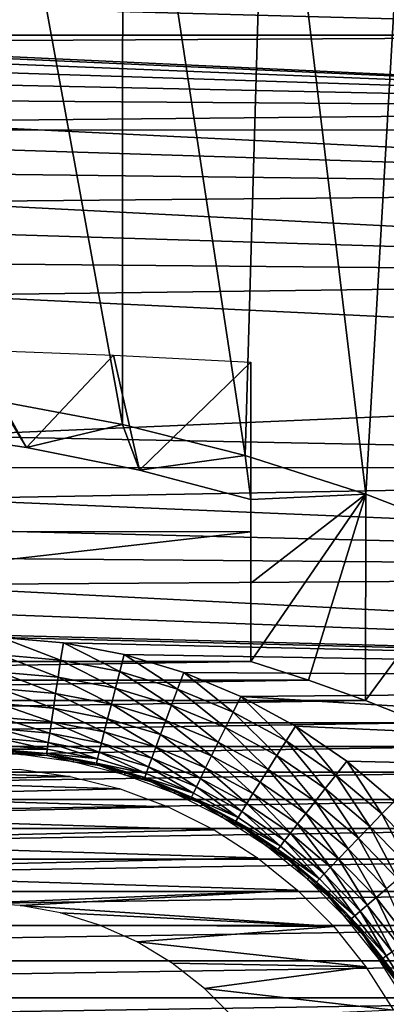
# Model space of a CAD drawing. Header units: millimetres. Extents: x -60 to 60, y -60 to 60.
# Tile 235 of 256: x 7 to 14, y 29 to 49. Entities that reach past the tile are written whole.
import ezdxf

# ---------------------------------------------------------------- set-up
doc = ezdxf.new("R2010")
doc.units = ezdxf.units.MM
doc.header["$LTSCALE"] = 81.481481
for name, color, linetype in [('170', 7, 'CONTINUOUS'), ('174', 7, 'CONTINUOUS'), ('209', 7, 'CONTINUOUS'), ('210', 7, 'CONTINUOUS'), ('247', 7, 'CONTINUOUS'), ('249', 7, 'CONTINUOUS'), ('3', 7, 'CONTINUOUS'), ('322', 7, 'CONTINUOUS'), ('323', 7, 'CONTINUOUS'), ('4', 7, 'CONTINUOUS')]:
    doc.layers.add(name, color=color, linetype=linetype)

msp = doc.modelspace()

# ---------------------------------------------------------------- linework, layer by layer
at = {"layer": '170', "color": 7, "linetype": 'Continuous', "true_color": 0xf5f5f5}
for points in [[(5.769, 33.915, 1.705), (6.307, 33.956, -0.74), (6.841, 33.882, 1.705), (5.769, 33.915, 1.705)], [(6.307, 33.956, -0.74), (6.846, 33.925, -0.74), (6.841, 33.882, 1.705), (6.307, 33.956, -0.74)], [(6.846, 33.925, -0.74), (7.381, 33.864, -0.74), (6.841, 33.882, 1.705), (6.846, 33.925, -0.74)], [(6.841, 33.882, 1.705), (7.381, 33.864, -0.74), (7.904, 33.733, 1.705), (6.841, 33.882, 1.705)], [(7.381, 33.864, -0.74), (7.913, 33.775, -0.74), (7.904, 33.733, 1.705), (7.381, 33.864, -0.74)], [(7.913, 33.775, -0.74), (8.439, 33.657, -0.74), (7.904, 33.733, 1.705), (7.913, 33.775, -0.74)], [(7.904, 33.733, 1.705), (8.439, 33.657, -0.74), (8.944, 33.471, 1.705), (7.904, 33.733, 1.705)], [(8.439, 33.657, -0.74), (8.958, 33.511, -0.74), (8.944, 33.471, 1.705), (8.439, 33.657, -0.74)], [(8.958, 33.511, -0.74), (9.468, 33.337, -0.74), (8.944, 33.471, 1.705), (8.958, 33.511, -0.74)], [(8.944, 33.471, 1.705), (9.468, 33.337, -0.74), (9.95, 33.097, 1.705), (8.944, 33.471, 1.705)], [(9.468, 33.337, -0.74), (9.968, 33.136, -0.74), (9.95, 33.097, 1.705), (9.468, 33.337, -0.74)], [(9.968, 33.136, -0.74), (10.457, 32.908, -0.74), (9.95, 33.097, 1.705), (9.968, 33.136, -0.74)], [(9.95, 33.097, 1.705), (10.457, 32.908, -0.74), (10.91, 32.617, 1.705), (9.95, 33.097, 1.705)], [(10.457, 32.908, -0.74), (10.932, 32.654, -0.74), (10.91, 32.617, 1.705), (10.457, 32.908, -0.74)], [(10.932, 32.654, -0.74), (11.393, 32.374, -0.74), (10.91, 32.617, 1.705), (10.932, 32.654, -0.74)], [(10.91, 32.617, 1.705), (11.393, 32.374, -0.74), (11.812, 32.036, 1.705), (10.91, 32.617, 1.705)], [(11.393, 32.374, -0.74), (11.838, 32.07, -0.74), (11.812, 32.036, 1.705), (11.393, 32.374, -0.74)], [(11.838, 32.07, -0.74), (12.266, 31.743, -0.74), (11.812, 32.036, 1.705), (11.838, 32.07, -0.74)], [(11.812, 32.036, 1.705), (12.266, 31.743, -0.74), (12.646, 31.361, 1.705), (11.812, 32.036, 1.705)], [(12.266, 31.743, -0.74), (12.676, 31.392, -0.74), (12.646, 31.361, 1.705), (12.266, 31.743, -0.74)], [(12.676, 31.392, -0.74), (13.066, 31.02, -0.74), (12.646, 31.361, 1.705), (12.676, 31.392, -0.74)], [(12.646, 31.361, 1.705), (13.066, 31.02, -0.74), (13.403, 30.6, 1.705), (12.646, 31.361, 1.705)], [(13.066, 31.02, -0.74), (13.435, 30.628, -0.74), (13.403, 30.6, 1.705), (13.066, 31.02, -0.74)], [(13.435, 30.628, -0.74), (13.783, 30.216, -0.74), (13.403, 30.6, 1.705), (13.435, 30.628, -0.74)], [(13.403, 30.6, 1.705), (13.783, 30.216, -0.74), (14.073, 29.762, 1.705), (13.403, 30.6, 1.705)], [(13.783, 30.216, -0.74), (14.108, 29.785, -0.74), (14.073, 29.762, 1.705), (13.783, 30.216, -0.74)], [(14.108, 29.785, -0.74), (14.409, 29.338, -0.74), (14.073, 29.762, 1.705), (14.108, 29.785, -0.74)], [(14.409, 29.338, -0.74), (14.648, 28.856, 1.705), (14.073, 29.762, 1.705), (14.409, 29.338, -0.74)]]:
    msp.add_3dface(points, dxfattribs=at)
at = {"layer": '174', "color": 7, "linetype": 'Continuous', "true_color": 0xf5f5f5}
for points in [[(6.435, 35.896, -2.972), (6.454, 36.252, -3), (7.649, 35.79, -2.972), (6.435, 35.896, -2.972)], [(6.454, 36.252, -3), (7.705, 36.141, -3), (7.649, 35.79, -2.972), (6.454, 36.252, -3)], [(7.649, 35.79, -2.972), (7.705, 36.141, -3), (8.847, 35.559, -2.972), (7.649, 35.79, -2.972)], [(7.705, 36.141, -3), (8.938, 35.903, -3), (8.847, 35.559, -2.972), (7.705, 36.141, -3)], [(6.418, 35.549, -2.89), (6.435, 35.896, -2.972), (7.597, 35.446, -2.89), (6.418, 35.549, -2.89)], [(6.435, 35.896, -2.972), (7.649, 35.79, -2.972), (7.597, 35.446, -2.89), (6.435, 35.896, -2.972)], [(8.847, 35.559, -2.972), (8.938, 35.903, -3), (10.014, 35.207, -2.972), (8.847, 35.559, -2.972)], [(8.938, 35.903, -3), (10.14, 35.54, -3), (10.014, 35.207, -2.972), (8.938, 35.903, -3)], [(7.597, 35.446, -2.89), (7.649, 35.79, -2.972), (8.76, 35.222, -2.89), (7.597, 35.446, -2.89)], [(7.649, 35.79, -2.972), (8.847, 35.559, -2.972), (8.76, 35.222, -2.89), (7.649, 35.79, -2.972)], [(6.403, 35.219, -2.754), (6.418, 35.549, -2.89), (7.548, 35.119, -2.754), (6.403, 35.219, -2.754)], [(6.418, 35.549, -2.89), (7.597, 35.446, -2.89), (7.548, 35.119, -2.754), (6.418, 35.549, -2.89)], [(8.76, 35.222, -2.89), (8.847, 35.559, -2.972), (9.893, 34.881, -2.89), (8.76, 35.222, -2.89)], [(8.847, 35.559, -2.972), (10.014, 35.207, -2.972), (9.893, 34.881, -2.89), (8.847, 35.559, -2.972)], [(10.014, 35.207, -2.972), (10.14, 35.54, -3), (11.139, 34.738, -2.972), (10.014, 35.207, -2.972)], [(10.14, 35.54, -3), (11.299, 35.056, -3), (11.139, 34.738, -2.972), (10.14, 35.54, -3)], [(7.548, 35.119, -2.754), (7.597, 35.446, -2.89), (8.677, 34.902, -2.754), (7.548, 35.119, -2.754)], [(7.597, 35.446, -2.89), (8.76, 35.222, -2.89), (8.677, 34.902, -2.754), (7.597, 35.446, -2.89)], [(6.389, 34.914, -2.57), (6.403, 35.219, -2.754), (7.502, 34.817, -2.57), (6.389, 34.914, -2.57)], [(6.403, 35.219, -2.754), (7.548, 35.119, -2.754), (7.502, 34.817, -2.57), (6.403, 35.219, -2.754)], [(7.502, 34.817, -2.57), (7.548, 35.119, -2.754), (8.601, 34.606, -2.57), (7.502, 34.817, -2.57)], [(7.548, 35.119, -2.754), (8.677, 34.902, -2.754), (8.601, 34.606, -2.57), (7.548, 35.119, -2.754)], [(8.677, 34.902, -2.754), (8.76, 35.222, -2.89), (9.778, 34.571, -2.754), (8.677, 34.902, -2.754)], [(8.76, 35.222, -2.89), (9.893, 34.881, -2.89), (9.778, 34.571, -2.754), (8.76, 35.222, -2.89)], [(9.893, 34.881, -2.89), (10.014, 35.207, -2.972), (10.985, 34.426, -2.89), (9.893, 34.881, -2.89)], [(10.014, 35.207, -2.972), (11.139, 34.738, -2.972), (10.985, 34.426, -2.89), (10.014, 35.207, -2.972)], [(11.139, 34.738, -2.972), (11.299, 35.056, -3), (12.211, 34.156, -2.972), (11.139, 34.738, -2.972)], [(11.299, 35.056, -3), (12.402, 34.456, -3), (12.211, 34.156, -2.972), (11.299, 35.056, -3)], [(6.376, 34.64, -2.339), (6.389, 34.914, -2.57), (7.462, 34.546, -2.339), (6.376, 34.64, -2.339)], [(6.389, 34.914, -2.57), (7.502, 34.817, -2.57), (7.462, 34.546, -2.339), (6.389, 34.914, -2.57)], [(8.601, 34.606, -2.57), (8.677, 34.902, -2.754), (9.671, 34.285, -2.57), (8.601, 34.606, -2.57)], [(8.677, 34.902, -2.754), (9.778, 34.571, -2.754), (9.671, 34.285, -2.57), (8.677, 34.902, -2.754)], [(9.778, 34.571, -2.754), (9.893, 34.881, -2.89), (10.839, 34.13, -2.754), (9.778, 34.571, -2.754)], [(9.893, 34.881, -2.89), (10.985, 34.426, -2.89), (10.839, 34.13, -2.754), (9.893, 34.881, -2.89)], [(7.462, 34.546, -2.339), (7.502, 34.817, -2.57), (8.533, 34.342, -2.339), (7.462, 34.546, -2.339)], [(7.502, 34.817, -2.57), (8.601, 34.606, -2.57), (8.533, 34.342, -2.339), (7.502, 34.817, -2.57)], [(10.985, 34.426, -2.89), (11.139, 34.738, -2.972), (12.026, 33.862, -2.89), (10.985, 34.426, -2.89)], [(11.139, 34.738, -2.972), (12.211, 34.156, -2.972), (12.026, 33.862, -2.89), (11.139, 34.738, -2.972)], [(6.366, 34.406, -2.07), (6.376, 34.64, -2.339), (7.428, 34.314, -2.07), (6.366, 34.406, -2.07)], [(6.376, 34.64, -2.339), (7.462, 34.546, -2.339), (7.428, 34.314, -2.07), (6.376, 34.64, -2.339)], [(7.428, 34.314, -2.07), (7.462, 34.546, -2.339), (8.475, 34.114, -2.07), (7.428, 34.314, -2.07)], [(7.462, 34.546, -2.339), (8.533, 34.342, -2.339), (8.475, 34.114, -2.07), (7.462, 34.546, -2.339)], [(8.533, 34.342, -2.339), (8.601, 34.606, -2.57), (9.577, 34.028, -2.339), (8.533, 34.342, -2.339)], [(8.601, 34.606, -2.57), (9.671, 34.285, -2.57), (9.577, 34.028, -2.339), (8.601, 34.606, -2.57)], [(9.671, 34.285, -2.57), (9.778, 34.571, -2.754), (10.704, 33.855, -2.57), (9.671, 34.285, -2.57)], [(9.778, 34.571, -2.754), (10.839, 34.13, -2.754), (10.704, 33.855, -2.57), (9.778, 34.571, -2.754)], [(12.211, 34.156, -2.972), (12.402, 34.456, -3), (13.217, 33.467, -2.972), (12.211, 34.156, -2.972)], [(12.402, 34.456, -3), (13.438, 33.746, -3), (13.217, 33.467, -2.972), (12.402, 34.456, -3)], [(6.357, 34.217, -1.767), (6.366, 34.406, -2.07), (7.4, 34.126, -1.767), (6.357, 34.217, -1.767)], [(6.366, 34.406, -2.07), (7.428, 34.314, -2.07), (7.4, 34.126, -1.767), (6.366, 34.406, -2.07)], [(7.4, 34.126, -1.767), (7.428, 34.314, -2.07), (8.428, 33.93, -1.767), (7.4, 34.126, -1.767)], [(7.428, 34.314, -2.07), (8.475, 34.114, -2.07), (8.428, 33.93, -1.767), (7.428, 34.314, -2.07)], [(8.475, 34.114, -2.07), (8.533, 34.342, -2.339), (9.496, 33.808, -2.07), (8.475, 34.114, -2.07)], [(8.533, 34.342, -2.339), (9.577, 34.028, -2.339), (9.496, 33.808, -2.07), (8.533, 34.342, -2.339)], [(9.577, 34.028, -2.339), (9.671, 34.285, -2.57), (10.583, 33.61, -2.339), (9.577, 34.028, -2.339)], [(9.671, 34.285, -2.57), (10.704, 33.855, -2.57), (10.583, 33.61, -2.339), (9.671, 34.285, -2.57)], [(10.839, 34.13, -2.754), (10.985, 34.426, -2.89), (11.85, 33.582, -2.754), (10.839, 34.13, -2.754)], [(10.985, 34.426, -2.89), (12.026, 33.862, -2.89), (11.85, 33.582, -2.754), (10.985, 34.426, -2.89)], [(6.352, 34.076, -1.439), (7.38, 33.987, -1.439), (6.349, 33.988, -1.093), (6.352, 34.076, -1.439)], [(6.352, 34.076, -1.439), (6.357, 34.217, -1.767), (7.38, 33.987, -1.439), (6.352, 34.076, -1.439)], [(6.357, 34.217, -1.767), (7.4, 34.126, -1.767), (7.38, 33.987, -1.439), (6.357, 34.217, -1.767)], [(7.38, 33.987, -1.439), (7.4, 34.126, -1.767), (8.394, 33.794, -1.439), (7.38, 33.987, -1.439)], [(7.4, 34.126, -1.767), (8.428, 33.93, -1.767), (8.394, 33.794, -1.439), (7.4, 34.126, -1.767)], [(8.428, 33.93, -1.767), (8.475, 34.114, -2.07), (9.43, 33.63, -1.767), (8.428, 33.93, -1.767)], [(8.475, 34.114, -2.07), (9.496, 33.808, -2.07), (9.43, 33.63, -1.767), (8.475, 34.114, -2.07)], [(10.704, 33.855, -2.57), (10.839, 34.13, -2.754), (11.687, 33.323, -2.57), (10.704, 33.855, -2.57)], [(10.839, 34.13, -2.754), (11.85, 33.582, -2.754), (11.687, 33.323, -2.57), (10.839, 34.13, -2.754)], [(12.026, 33.862, -2.89), (12.211, 34.156, -2.972), (13.003, 33.194, -2.89), (12.026, 33.862, -2.89)], [(12.211, 34.156, -2.972), (13.217, 33.467, -2.972), (13.003, 33.194, -2.89), (12.211, 34.156, -2.972)], [(6.846, 33.925, -0.74), (6.307, 33.956, -0.74), (6.349, 33.988, -1.093), (6.846, 33.925, -0.74)], [(6.349, 33.988, -1.093), (7.38, 33.987, -1.439), (7.368, 33.9, -1.093), (6.349, 33.988, -1.093)], [(6.846, 33.925, -0.74), (6.349, 33.988, -1.093), (7.368, 33.9, -1.093), (6.846, 33.925, -0.74)], [(7.381, 33.864, -0.74), (6.846, 33.925, -0.74), (7.368, 33.9, -1.093), (7.381, 33.864, -0.74)], [(7.38, 33.987, -1.439), (8.394, 33.794, -1.439), (7.368, 33.9, -1.093), (7.38, 33.987, -1.439)], [(7.368, 33.9, -1.093), (8.394, 33.794, -1.439), (8.373, 33.708, -1.093), (7.368, 33.9, -1.093)], [(7.381, 33.864, -0.74), (7.368, 33.9, -1.093), (8.373, 33.708, -1.093), (7.381, 33.864, -0.74)], [(7.913, 33.775, -0.74), (7.381, 33.864, -0.74), (8.373, 33.708, -1.093), (7.913, 33.775, -0.74)], [(8.394, 33.794, -1.439), (8.428, 33.93, -1.767), (9.383, 33.498, -1.439), (8.394, 33.794, -1.439)], [(8.428, 33.93, -1.767), (9.43, 33.63, -1.767), (9.383, 33.498, -1.439), (8.428, 33.93, -1.767)], [(9.496, 33.808, -2.07), (9.577, 34.028, -2.339), (10.48, 33.4, -2.07), (9.496, 33.808, -2.07)], [(9.577, 34.028, -2.339), (10.583, 33.61, -2.339), (10.48, 33.4, -2.07), (9.577, 34.028, -2.339)], [(11.85, 33.582, -2.754), (12.026, 33.862, -2.89), (12.799, 32.933, -2.754), (11.85, 33.582, -2.754)], [(12.026, 33.862, -2.89), (13.003, 33.194, -2.89), (12.799, 32.933, -2.754), (12.026, 33.862, -2.89)], [(8.439, 33.657, -0.74), (7.913, 33.775, -0.74), (8.373, 33.708, -1.093), (8.439, 33.657, -0.74)], [(8.394, 33.794, -1.439), (9.383, 33.498, -1.439), (8.373, 33.708, -1.093), (8.394, 33.794, -1.439)], [(8.373, 33.708, -1.093), (9.383, 33.498, -1.439), (9.353, 33.415, -1.093), (8.373, 33.708, -1.093)], [(8.439, 33.657, -0.74), (8.373, 33.708, -1.093), (9.353, 33.415, -1.093), (8.439, 33.657, -0.74)], [(9.43, 33.63, -1.767), (9.496, 33.808, -2.07), (10.397, 33.229, -1.767), (9.43, 33.63, -1.767)], [(9.496, 33.808, -2.07), (10.48, 33.4, -2.07), (10.397, 33.229, -1.767), (9.496, 33.808, -2.07)], [(10.583, 33.61, -2.339), (10.704, 33.855, -2.57), (11.542, 33.091, -2.339), (10.583, 33.61, -2.339)], [(10.704, 33.855, -2.57), (11.687, 33.323, -2.57), (11.542, 33.091, -2.339), (10.704, 33.855, -2.57)], [(13.217, 33.467, -2.972), (13.438, 33.746, -3), (14.148, 32.679, -2.972), (13.217, 33.467, -2.972)], [(13.438, 33.746, -3), (14.396, 32.934, -3), (14.148, 32.679, -2.972), (13.438, 33.746, -3)], [(8.958, 33.511, -0.74), (8.439, 33.657, -0.74), (9.353, 33.415, -1.093), (8.958, 33.511, -0.74)], [(9.468, 33.337, -0.74), (8.958, 33.511, -0.74), (9.353, 33.415, -1.093), (9.468, 33.337, -0.74)], [(9.383, 33.498, -1.439), (10.336, 33.102, -1.439), (9.353, 33.415, -1.093), (9.383, 33.498, -1.439)], [(9.383, 33.498, -1.439), (9.43, 33.63, -1.767), (10.336, 33.102, -1.439), (9.383, 33.498, -1.439)], [(9.43, 33.63, -1.767), (10.397, 33.229, -1.767), (10.336, 33.102, -1.439), (9.43, 33.63, -1.767)], [(10.48, 33.4, -2.07), (10.583, 33.61, -2.339), (11.418, 32.892, -2.07), (10.48, 33.4, -2.07)], [(10.583, 33.61, -2.339), (11.542, 33.091, -2.339), (11.418, 32.892, -2.07), (10.583, 33.61, -2.339)], [(11.687, 33.323, -2.57), (11.85, 33.582, -2.754), (12.61, 32.692, -2.57), (11.687, 33.323, -2.57)], [(11.85, 33.582, -2.754), (12.799, 32.933, -2.754), (12.61, 32.692, -2.57), (11.85, 33.582, -2.754)], [(13.003, 33.194, -2.89), (13.217, 33.467, -2.972), (13.906, 32.429, -2.89), (13.003, 33.194, -2.89)], [(13.217, 33.467, -2.972), (14.148, 32.679, -2.972), (13.906, 32.429, -2.89), (13.217, 33.467, -2.972)], [(9.353, 33.415, -1.093), (10.336, 33.102, -1.439), (10.298, 33.022, -1.093), (9.353, 33.415, -1.093)], [(9.468, 33.337, -0.74), (9.353, 33.415, -1.093), (10.298, 33.022, -1.093), (9.468, 33.337, -0.74)], [(9.968, 33.136, -0.74), (9.468, 33.337, -0.74), (10.298, 33.022, -1.093), (9.968, 33.136, -0.74)], [(10.397, 33.229, -1.767), (10.48, 33.4, -2.07), (11.317, 32.731, -1.767), (10.397, 33.229, -1.767)], [(10.48, 33.4, -2.07), (11.418, 32.892, -2.07), (11.317, 32.731, -1.767), (10.48, 33.4, -2.07)], [(11.542, 33.091, -2.339), (11.687, 33.323, -2.57), (12.442, 32.477, -2.339), (11.542, 33.091, -2.339)], [(11.687, 33.323, -2.57), (12.61, 32.692, -2.57), (12.442, 32.477, -2.339), (11.687, 33.323, -2.57)], [(10.457, 32.908, -0.74), (9.968, 33.136, -0.74), (10.298, 33.022, -1.093), (10.457, 32.908, -0.74)], [(10.336, 33.102, -1.439), (11.244, 32.611, -1.439), (10.298, 33.022, -1.093), (10.336, 33.102, -1.439)], [(10.336, 33.102, -1.439), (10.397, 33.229, -1.767), (11.244, 32.611, -1.439), (10.336, 33.102, -1.439)], [(10.397, 33.229, -1.767), (11.317, 32.731, -1.767), (11.244, 32.611, -1.439), (10.397, 33.229, -1.767)], [(11.418, 32.892, -2.07), (11.542, 33.091, -2.339), (12.298, 32.292, -2.07), (11.418, 32.892, -2.07)], [(11.542, 33.091, -2.339), (12.442, 32.477, -2.339), (12.298, 32.292, -2.07), (11.542, 33.091, -2.339)], [(12.799, 32.933, -2.754), (13.003, 33.194, -2.89), (13.677, 32.191, -2.754), (12.799, 32.933, -2.754)], [(13.003, 33.194, -2.89), (13.906, 32.429, -2.89), (13.677, 32.191, -2.754), (13.003, 33.194, -2.89)], [(10.298, 33.022, -1.093), (11.244, 32.611, -1.439), (11.198, 32.536, -1.093), (10.298, 33.022, -1.093)], [(10.457, 32.908, -0.74), (10.298, 33.022, -1.093), (11.198, 32.536, -1.093), (10.457, 32.908, -0.74)], [(10.932, 32.654, -0.74), (10.457, 32.908, -0.74), (11.198, 32.536, -1.093), (10.932, 32.654, -0.74)], [(11.317, 32.731, -1.767), (11.418, 32.892, -2.07), (12.182, 32.142, -1.767), (11.317, 32.731, -1.767)], [(11.418, 32.892, -2.07), (12.298, 32.292, -2.07), (12.182, 32.142, -1.767), (11.418, 32.892, -2.07)], [(12.61, 32.692, -2.57), (12.799, 32.933, -2.754), (13.465, 31.971, -2.57), (12.61, 32.692, -2.57)], [(12.799, 32.933, -2.754), (13.677, 32.191, -2.754), (13.465, 31.971, -2.57), (12.799, 32.933, -2.754)], [(14.148, 32.679, -2.972), (14.396, 32.934, -3), (14.993, 31.8, -2.972), (14.148, 32.679, -2.972)], [(11.244, 32.611, -1.439), (11.317, 32.731, -1.767), (12.096, 32.03, -1.439), (11.244, 32.611, -1.439)], [(11.317, 32.731, -1.767), (12.182, 32.142, -1.767), (12.096, 32.03, -1.439), (11.317, 32.731, -1.767)], [(12.442, 32.477, -2.339), (12.61, 32.692, -2.57), (13.275, 31.774, -2.339), (12.442, 32.477, -2.339)], [(12.61, 32.692, -2.57), (13.465, 31.971, -2.57), (13.275, 31.774, -2.339), (12.61, 32.692, -2.57)], [(13.906, 32.429, -2.89), (14.148, 32.679, -2.972), (14.727, 31.576, -2.89), (13.906, 32.429, -2.89)], [(14.148, 32.679, -2.972), (14.993, 31.8, -2.972), (14.727, 31.576, -2.89), (14.148, 32.679, -2.972)], [(11.393, 32.374, -0.74), (10.932, 32.654, -0.74), (11.198, 32.536, -1.093), (11.393, 32.374, -0.74)], [(11.244, 32.611, -1.439), (12.096, 32.03, -1.439), (11.198, 32.536, -1.093), (11.244, 32.611, -1.439)], [(11.198, 32.536, -1.093), (12.096, 32.03, -1.439), (12.043, 31.96, -1.093), (11.198, 32.536, -1.093)], [(11.393, 32.374, -0.74), (11.198, 32.536, -1.093), (12.043, 31.96, -1.093), (11.393, 32.374, -0.74)], [(12.298, 32.292, -2.07), (12.442, 32.477, -2.339), (13.113, 31.605, -2.07), (12.298, 32.292, -2.07)], [(12.442, 32.477, -2.339), (13.275, 31.774, -2.339), (13.113, 31.605, -2.07), (12.442, 32.477, -2.339)], [(11.838, 32.07, -0.74), (11.393, 32.374, -0.74), (12.043, 31.96, -1.093), (11.838, 32.07, -0.74)], [(12.182, 32.142, -1.767), (12.298, 32.292, -2.07), (12.982, 31.467, -1.767), (12.182, 32.142, -1.767)], [(12.298, 32.292, -2.07), (13.113, 31.605, -2.07), (12.982, 31.467, -1.767), (12.298, 32.292, -2.07)], [(13.677, 32.191, -2.754), (13.906, 32.429, -2.89), (14.474, 31.363, -2.754), (13.677, 32.191, -2.754)], [(13.906, 32.429, -2.89), (14.727, 31.576, -2.89), (14.474, 31.363, -2.754), (13.906, 32.429, -2.89)], [(12.266, 31.743, -0.74), (11.838, 32.07, -0.74), (12.043, 31.96, -1.093), (12.266, 31.743, -0.74)], [(12.096, 32.03, -1.439), (12.182, 32.142, -1.767), (12.885, 31.365, -1.439), (12.096, 32.03, -1.439)], [(12.182, 32.142, -1.767), (12.982, 31.467, -1.767), (12.885, 31.365, -1.439), (12.182, 32.142, -1.767)], [(13.465, 31.971, -2.57), (13.677, 32.191, -2.754), (14.241, 31.166, -2.57), (13.465, 31.971, -2.57)], [(13.677, 32.191, -2.754), (14.474, 31.363, -2.754), (14.241, 31.166, -2.57), (13.677, 32.191, -2.754)], [(12.096, 32.03, -1.439), (12.885, 31.365, -1.439), (12.043, 31.96, -1.093), (12.096, 32.03, -1.439)], [(12.043, 31.96, -1.093), (12.885, 31.365, -1.439), (12.825, 31.3, -1.093), (12.043, 31.96, -1.093)], [(12.266, 31.743, -0.74), (12.043, 31.96, -1.093), (12.825, 31.3, -1.093), (12.266, 31.743, -0.74)], [(13.275, 31.774, -2.339), (13.465, 31.971, -2.57), (14.032, 30.989, -2.339), (13.275, 31.774, -2.339)], [(13.465, 31.971, -2.57), (14.241, 31.166, -2.57), (14.032, 30.989, -2.339), (13.465, 31.971, -2.57)], [(12.676, 31.392, -0.74), (12.266, 31.743, -0.74), (12.825, 31.3, -1.093), (12.676, 31.392, -0.74)], [(13.113, 31.605, -2.07), (13.275, 31.774, -2.339), (13.853, 30.837, -2.07), (13.113, 31.605, -2.07)], [(13.275, 31.774, -2.339), (14.032, 30.989, -2.339), (13.853, 30.837, -2.07), (13.275, 31.774, -2.339)], [(12.982, 31.467, -1.767), (13.113, 31.605, -2.07), (13.709, 30.714, -1.767), (12.982, 31.467, -1.767)], [(13.113, 31.605, -2.07), (13.853, 30.837, -2.07), (13.709, 30.714, -1.767), (13.113, 31.605, -2.07)], [(13.066, 31.02, -0.74), (12.676, 31.392, -0.74), (12.825, 31.3, -1.093), (13.066, 31.02, -0.74)], [(12.885, 31.365, -1.439), (13.602, 30.622, -1.439), (12.825, 31.3, -1.093), (12.885, 31.365, -1.439)], [(12.825, 31.3, -1.093), (13.602, 30.622, -1.439), (13.536, 30.564, -1.093), (12.825, 31.3, -1.093)], [(13.066, 31.02, -0.74), (12.825, 31.3, -1.093), (13.536, 30.564, -1.093), (13.066, 31.02, -0.74)], [(12.885, 31.365, -1.439), (12.982, 31.467, -1.767), (13.602, 30.622, -1.439), (12.885, 31.365, -1.439)], [(12.982, 31.467, -1.767), (13.709, 30.714, -1.767), (13.602, 30.622, -1.439), (12.982, 31.467, -1.767)], [(14.032, 30.989, -2.339), (14.241, 31.166, -2.57), (14.704, 30.131, -2.339), (14.032, 30.989, -2.339)], [(13.435, 30.628, -0.74), (13.066, 31.02, -0.74), (13.536, 30.564, -1.093), (13.435, 30.628, -0.74)], [(13.853, 30.837, -2.07), (14.032, 30.989, -2.339), (14.511, 29.999, -2.07), (13.853, 30.837, -2.07)], [(14.032, 30.989, -2.339), (14.704, 30.131, -2.339), (14.511, 29.999, -2.07), (14.032, 30.989, -2.339)], [(13.602, 30.622, -1.439), (13.709, 30.714, -1.767), (14.239, 29.811, -1.439), (13.602, 30.622, -1.439)], [(13.709, 30.714, -1.767), (13.853, 30.837, -2.07), (14.355, 29.891, -1.767), (13.709, 30.714, -1.767)], [(13.709, 30.714, -1.767), (14.355, 29.891, -1.767), (14.239, 29.811, -1.439), (13.709, 30.714, -1.767)], [(13.853, 30.837, -2.07), (14.511, 29.999, -2.07), (14.355, 29.891, -1.767), (13.853, 30.837, -2.07)], [(13.783, 30.216, -0.74), (13.435, 30.628, -0.74), (13.536, 30.564, -1.093), (13.783, 30.216, -0.74)], [(13.602, 30.622, -1.439), (14.239, 29.811, -1.439), (13.536, 30.564, -1.093), (13.602, 30.622, -1.439)], [(13.536, 30.564, -1.093), (14.239, 29.811, -1.439), (14.168, 29.759, -1.093), (13.536, 30.564, -1.093)], [(13.783, 30.216, -0.74), (13.536, 30.564, -1.093), (14.168, 29.759, -1.093), (13.783, 30.216, -0.74)], [(14.108, 29.785, -0.74), (13.783, 30.216, -0.74), (14.168, 29.759, -1.093), (14.108, 29.785, -0.74)], [(14.239, 29.811, -1.439), (14.355, 29.891, -1.767), (14.79, 28.938, -1.439), (14.239, 29.811, -1.439)], [(14.409, 29.338, -0.74), (14.108, 29.785, -0.74), (14.168, 29.759, -1.093), (14.409, 29.338, -0.74)], [(14.239, 29.811, -1.439), (14.79, 28.938, -1.439), (14.168, 29.759, -1.093), (14.239, 29.811, -1.439)], [(14.168, 29.759, -1.093), (14.79, 28.938, -1.439), (14.714, 28.894, -1.093), (14.168, 29.759, -1.093)], [(14.409, 29.338, -0.74), (14.168, 29.759, -1.093), (14.714, 28.894, -1.093), (14.409, 29.338, -0.74)]]:
    msp.add_3dface(points, dxfattribs=at)
at = {"layer": '209', "color": 151, "linetype": 'Continuous', "true_color": 0x7dbfed}
for points in [[(5.953, 56.638, 28.5), (8.902, 40.554, 28.5), (8.909, 56.249, 28.5), (5.953, 56.638, 28.5)], [(6.383, 41.026, 28.5), (8.902, 40.554, 28.5), (5.953, 56.638, 28.5), (6.383, 41.026, 28.5)], [(8.902, 40.554, 28.5), (11.387, 39.928, 28.5), (8.909, 56.249, 28.5), (8.902, 40.554, 28.5)], [(8.909, 56.249, 28.5), (11.387, 39.928, 28.5), (11.841, 55.705, 28.5), (8.909, 56.249, 28.5)], [(11.387, 39.928, 28.5), (13.828, 39.149, 28.5), (11.841, 55.705, 28.5), (11.387, 39.928, 28.5)], [(11.841, 55.705, 28.5), (13.828, 39.149, 28.5), (14.74, 55.009, 28.5), (11.841, 55.705, 28.5)], [(13.828, 39.149, 28.5), (16.217, 38.221, 28.5), (14.74, 55.009, 28.5), (13.828, 39.149, 28.5)]]:
    msp.add_3dface(points, dxfattribs=at)
at = {"layer": '210', "color": 151, "linetype": 'Continuous', "true_color": 0x7dbfed}
for points in [[(5.788, 52.687, 25.5), (8.661, 52.292, 25.5), (-16.751, 46.509, 25.5), (5.788, 52.687, 25.5)], [(8.661, 52.292, 25.5), (11.507, 51.74, 25.5), (-16.751, 46.509, 25.5), (8.661, 52.292, 25.5)], [(11.507, 51.74, 25.5), (14.319, 51.034, 25.5), (-16.751, 46.509, 25.5), (11.507, 51.74, 25.5)], [(-16.751, 46.509, 25.5), (14.319, 51.034, 25.5), (16.751, 46.509, 25.5), (-16.751, 46.509, 25.5)]]:
    msp.add_3dface(points, dxfattribs=at)
at = {"layer": '247', "color": 151, "linetype": 'Continuous', "true_color": 0x7dbfed}
for points in [[(11.5, 39.037, 25.626), (11.5, 41.817, 23.68), (11.5, 37.35, 19.992), (11.5, 39.037, 25.626)], [(11.5, 41.817, 23.68), (11.5, 38.384, 14.248), (11.5, 37.35, 19.992), (11.5, 41.817, 23.68)], [(11.5, 38.384, 14.248), (11.5, 35.76, 14.705), (11.5, 37.35, 19.992), (11.5, 38.384, 14.248)]]:
    msp.add_3dface(points, dxfattribs=at)
at = {"layer": '249', "color": 151, "linetype": 'Continuous', "true_color": 0x7dbfed}
for points in [[(6.96, 40.094, 25.621), (6.383, 41.026, 28.5), (4.653, 40.427, 25.619), (6.96, 40.094, 25.621)], [(8.902, 40.554, 28.5), (6.383, 41.026, 28.5), (6.96, 40.094, 25.621), (8.902, 40.554, 28.5)], [(9.245, 39.631, 25.623), (8.902, 40.554, 28.5), (6.96, 40.094, 25.621), (9.245, 39.631, 25.623)], [(11.387, 39.928, 28.5), (8.902, 40.554, 28.5), (9.245, 39.631, 25.623), (11.387, 39.928, 28.5)], [(11.5, 39.037, 25.626), (11.387, 39.928, 28.5), (9.245, 39.631, 25.623), (11.5, 39.037, 25.626)], [(13.828, 39.149, 28.5), (11.387, 39.928, 28.5), (11.5, 39.037, 25.626), (13.828, 39.149, 28.5)], [(11.5, 39.037, 25.626), (11.5, 37.35, 19.992), (13.828, 39.149, 28.5), (11.5, 39.037, 25.626)], [(13.828, 39.149, 28.5), (11.5, 35.76, 14.705), (12.664, 35.385, 14.771), (13.828, 39.149, 28.5)], [(11.5, 35.76, 14.705), (13.828, 39.149, 28.5), (11.5, 37.35, 19.992), (11.5, 35.76, 14.705)], [(13.817, 34.973, 14.842), (13.828, 39.149, 28.5), (12.664, 35.385, 14.771), (13.817, 34.973, 14.842)], [(16.217, 38.221, 28.5), (13.828, 39.149, 28.5), (13.817, 34.973, 14.842), (16.217, 38.221, 28.5)], [(14.956, 34.525, 14.92), (16.217, 38.221, 28.5), (13.817, 34.973, 14.842), (14.956, 34.525, 14.92)]]:
    msp.add_3dface(points, dxfattribs=at)
at = {"layer": '3', "color": 7, "linetype": 'Continuous', "true_color": 0xf5f5f5}
for points in [[(-24.213, 49.793, -3), (26.829, 48.434, -3), (-26.829, 48.434, -3), (-24.213, 49.793, -3)], [(24.213, 49.793, -3), (26.829, 48.434, -3), (-24.213, 49.793, -3), (24.213, 49.793, -3)], [(-26.829, 48.434, -3), (26.829, 48.434, -3), (0.322, 48.292, -3), (-26.829, 48.434, -3)], [(26.829, 48.434, -3), (29.369, 46.938, -3), (0.322, 48.292, -3), (26.829, 48.434, -3)], [(0.322, 48.292, -3), (29.369, 46.938, -3), (0.962, 48.211, -3), (0.322, 48.292, -3)], [(0.962, 48.211, -3), (29.369, 46.938, -3), (1.586, 48.051, -3), (0.962, 48.211, -3)], [(1.586, 48.051, -3), (29.369, 46.938, -3), (2.185, 47.814, -3), (1.586, 48.051, -3)], [(2.185, 47.814, -3), (29.369, 46.938, -3), (2.75, 47.503, -3), (2.185, 47.814, -3)], [(2.75, 47.503, -3), (29.369, 46.938, -3), (3.271, 47.125, -3), (2.75, 47.503, -3)], [(3.271, 47.125, -3), (29.369, 46.938, -3), (3.741, 46.684, -3), (3.271, 47.125, -3)], [(29.369, 46.938, -3), (31.825, 45.308, -3), (3.741, 46.684, -3), (29.369, 46.938, -3)], [(3.741, 46.684, -3), (31.825, 45.308, -3), (4.151, 46.187, -3), (3.741, 46.684, -3)], [(4.151, 46.187, -3), (31.825, 45.308, -3), (4.497, 45.643, -3), (4.151, 46.187, -3)], [(4.497, 45.643, -3), (31.825, 45.308, -3), (4.771, 45.06, -3), (4.497, 45.643, -3)], [(31.825, 45.308, -3), (34.191, 43.55, -3), (4.771, 45.06, -3), (31.825, 45.308, -3)], [(4.771, 45.06, -3), (34.191, 43.55, -3), (4.97, 44.447, -3), (4.771, 45.06, -3)], [(4.97, 44.447, -3), (34.191, 43.55, -3), (5.091, 43.814, -3), (4.97, 44.447, -3)], [(5.091, 43.814, -3), (34.191, 43.55, -3), (5.131, 43.171, -3), (5.091, 43.814, -3)], [(34.191, 43.55, -3), (36.461, 41.668, -3), (5.131, 43.171, -3), (34.191, 43.55, -3)], [(5.131, 43.171, -3), (36.461, 41.668, -3), (5.131, 40.329, -3), (5.131, 43.171, -3)], [(36.461, 41.668, -3), (38.627, 39.669, -3), (5.131, 40.329, -3), (36.461, 41.668, -3)], [(5.131, 40.329, -3), (38.627, 39.669, -3), (5.091, 39.686, -3), (5.131, 40.329, -3)], [(5.091, 39.686, -3), (38.627, 39.669, -3), (4.97, 39.053, -3), (5.091, 39.686, -3)], [(38.627, 39.669, -3), (40.683, 37.557, -3), (4.97, 39.053, -3), (38.627, 39.669, -3)], [(4.97, 39.053, -3), (40.683, 37.557, -3), (4.771, 38.44, -3), (4.97, 39.053, -3)], [(4.771, 38.44, -3), (40.683, 37.557, -3), (4.497, 37.857, -3), (4.771, 38.44, -3)], [(4.497, 37.857, -3), (40.683, 37.557, -3), (4.151, 37.313, -3), (4.497, 37.857, -3)], [(40.683, 37.557, -3), (42.625, 35.338, -3), (4.151, 37.313, -3), (40.683, 37.557, -3)], [(4.151, 37.313, -3), (42.625, 35.338, -3), (3.741, 36.816, -3), (4.151, 37.313, -3)], [(3.741, 36.816, -3), (42.625, 35.338, -3), (3.271, 36.375, -3), (3.741, 36.816, -3)], [(3.271, 36.375, -3), (42.625, 35.338, -3), (6.454, 36.252, -3), (3.271, 36.375, -3)], [(6.454, 36.252, -3), (42.625, 35.338, -3), (7.705, 36.141, -3), (6.454, 36.252, -3)], [(7.705, 36.141, -3), (42.625, 35.338, -3), (8.938, 35.903, -3), (7.705, 36.141, -3)], [(8.938, 35.903, -3), (42.625, 35.338, -3), (10.14, 35.54, -3), (8.938, 35.903, -3)], [(10.14, 35.54, -3), (42.625, 35.338, -3), (11.299, 35.056, -3), (10.14, 35.54, -3)], [(42.625, 35.338, -3), (44.445, 33.02, -3), (11.299, 35.056, -3), (42.625, 35.338, -3)], [(11.299, 35.056, -3), (44.445, 33.02, -3), (12.402, 34.456, -3), (11.299, 35.056, -3)], [(12.402, 34.456, -3), (44.445, 33.02, -3), (13.438, 33.746, -3), (12.402, 34.456, -3)], [(13.438, 33.746, -3), (44.445, 33.02, -3), (14.396, 32.934, -3), (13.438, 33.746, -3)]]:
    msp.add_3dface(points, dxfattribs=at)
at = {"layer": '322', "color": 151, "linetype": 'Continuous', "true_color": 0x7dbfed}
for points in [[(6.96, 40.094, 25.621), (4.653, 40.427, 25.619), (5.857, 42.065, 24.363), (6.96, 40.094, 25.621)], [(8.718, 41.96, 24.075), (6.96, 40.094, 25.621), (5.857, 42.065, 24.363), (8.718, 41.96, 24.075)], [(9.245, 39.631, 25.623), (6.96, 40.094, 25.621), (8.718, 41.96, 24.075), (9.245, 39.631, 25.623)], [(11.5, 41.817, 23.68), (9.245, 39.631, 25.623), (8.718, 41.96, 24.075), (11.5, 41.817, 23.68)], [(11.5, 41.817, 23.68), (11.5, 39.037, 25.626), (9.245, 39.631, 25.623), (11.5, 41.817, 23.68)]]:
    msp.add_3dface(points, dxfattribs=at)
at = {"layer": '323', "color": 151, "linetype": 'Continuous', "true_color": 0x7dbfed}
for points in [[(-11.5, 35.76, 14.705), (11.5, 38.384, 14.248), (-11.5, 38.384, 14.248), (-11.5, 35.76, 14.705)], [(11.5, 35.76, 14.705), (11.5, 38.384, 14.248), (-11.5, 35.76, 14.705), (11.5, 35.76, 14.705)], [(12.664, 35.385, 14.771), (11.5, 35.76, 14.705), (-12.664, 35.385, 14.771), (12.664, 35.385, 14.771)], [(11.5, 35.76, 14.705), (-11.5, 35.76, 14.705), (-12.664, 35.385, 14.771), (11.5, 35.76, 14.705)], [(12.664, 35.385, 14.771), (-12.664, 35.385, 14.771), (-13.817, 34.973, 14.842), (12.664, 35.385, 14.771)], [(13.817, 34.973, 14.842), (12.664, 35.385, 14.771), (-13.817, 34.973, 14.842), (13.817, 34.973, 14.842)], [(13.817, 34.973, 14.842), (-13.817, 34.973, 14.842), (-14.956, 34.525, 14.92), (13.817, 34.973, 14.842)], [(14.956, 34.525, 14.92), (13.817, 34.973, 14.842), (-14.956, 34.525, 14.92), (14.956, 34.525, 14.92)], [(14.956, 34.525, 14.92), (-14.956, 34.525, 14.92), (-16.082, 34.042, 15.005), (14.956, 34.525, 14.92)], [(16.082, 34.042, 15.005), (14.956, 34.525, 14.92), (-16.082, 34.042, 15.005), (16.082, 34.042, 15.005)], [(16.082, 34.042, 15.005), (-16.082, 34.042, 15.005), (-17.192, 33.524, 15.095), (16.082, 34.042, 15.005)], [(17.192, 33.524, 15.095), (16.082, 34.042, 15.005), (-17.192, 33.524, 15.095), (17.192, 33.524, 15.095)], [(17.192, 33.524, 15.095), (-17.192, 33.524, 15.095), (-18.287, 32.972, 15.191), (17.192, 33.524, 15.095)], [(18.287, 32.972, 15.191), (17.192, 33.524, 15.095), (-18.287, 32.972, 15.191), (18.287, 32.972, 15.191)], [(18.287, 32.972, 15.191), (-18.287, 32.972, 15.191), (-19.364, 32.385, 15.293), (18.287, 32.972, 15.191)], [(19.364, 32.385, 15.293), (18.287, 32.972, 15.191), (-19.364, 32.385, 15.293), (19.364, 32.385, 15.293)], [(19.364, 32.385, 15.293), (-19.364, 32.385, 15.293), (-20.423, 31.764, 15.401), (19.364, 32.385, 15.293)], [(20.423, 31.764, 15.401), (19.364, 32.385, 15.293), (-20.423, 31.764, 15.401), (20.423, 31.764, 15.401)], [(20.423, 31.764, 15.401), (-20.423, 31.764, 15.401), (-21.463, 31.111, 15.515), (20.423, 31.764, 15.401)], [(21.463, 31.111, 15.515), (20.423, 31.764, 15.401), (-21.463, 31.111, 15.515), (21.463, 31.111, 15.515)], [(21.463, 31.111, 15.515), (-21.463, 31.111, 15.515), (-22.483, 30.425, 15.635), (21.463, 31.111, 15.515)], [(22.483, 30.425, 15.635), (21.463, 31.111, 15.515), (-22.483, 30.425, 15.635), (22.483, 30.425, 15.635)], [(23.481, 29.707, 15.76), (22.483, 30.425, 15.635), (-23.481, 29.707, 15.76), (23.481, 29.707, 15.76)], [(22.483, 30.425, 15.635), (-22.483, 30.425, 15.635), (-23.481, 29.707, 15.76), (22.483, 30.425, 15.635)], [(24.458, 28.957, 15.89), (23.481, 29.707, 15.76), (-24.458, 28.957, 15.89), (24.458, 28.957, 15.89)], [(23.481, 29.707, 15.76), (-23.481, 29.707, 15.76), (-24.458, 28.957, 15.89), (23.481, 29.707, 15.76)], [(24.458, 28.957, 15.89), (-24.458, 28.957, 15.89), (-25.41, 28.177, 16.026), (24.458, 28.957, 15.89)], [(25.41, 28.177, 16.026), (24.458, 28.957, 15.89), (-25.41, 28.177, 16.026), (25.41, 28.177, 16.026)]]:
    msp.add_3dface(points, dxfattribs=at)
at = {"layer": '4', "color": 7, "linetype": 'Continuous', "true_color": 0xf5f5f5}
for points in [[(4.735, 33.534, 2), (7.843, 33.44, 2), (3.713, 33.342, 2), (4.735, 33.534, 2)], [(6.813, 33.583, 2), (7.843, 33.44, 2), (4.735, 33.534, 2), (6.813, 33.583, 2)], [(3.713, 33.342, 2), (8.852, 33.185, 2), (2.717, 33.04, 2), (3.713, 33.342, 2)], [(7.843, 33.44, 2), (8.852, 33.185, 2), (3.713, 33.342, 2), (7.843, 33.44, 2)], [(8.852, 33.185, 2), (9.828, 32.823, 2), (2.717, 33.04, 2), (8.852, 33.185, 2)], [(2.717, 33.04, 2), (9.828, 32.823, 2), (1.76, 32.633, 2), (2.717, 33.04, 2)], [(9.828, 32.823, 2), (10.759, 32.358, 2), (1.76, 32.633, 2), (9.828, 32.823, 2)], [(1.76, 32.633, 2), (10.759, 32.358, 2), (0.852, 32.124, 2), (1.76, 32.633, 2)], [(10.759, 32.358, 2), (11.634, 31.795, 2), (0.852, 32.124, 2), (10.759, 32.358, 2)], [(0.852, 32.124, 2), (11.634, 31.795, 2), (0.004, 31.52, 2), (0.852, 32.124, 2)], [(11.634, 31.795, 2), (12.443, 31.141, 2), (0.004, 31.52, 2), (11.634, 31.795, 2)], [(12.443, 31.141, 2), (6, 30.878, 2), (0.004, 31.52, 2), (12.443, 31.141, 2)], [(6.829, 30.828, 2), (6, 30.878, 2), (12.443, 31.141, 2), (6.829, 30.828, 2)], [(13.177, 30.403, 2), (6.829, 30.828, 2), (12.443, 31.141, 2), (13.177, 30.403, 2)], [(7.646, 30.678, 2), (6.829, 30.828, 2), (13.177, 30.403, 2), (7.646, 30.678, 2)], [(8.439, 30.431, 2), (7.646, 30.678, 2), (13.177, 30.403, 2), (8.439, 30.431, 2)], [(9.196, 30.09, 2), (8.439, 30.431, 2), (13.177, 30.403, 2), (9.196, 30.09, 2)], [(13.826, 29.59, 2), (9.196, 30.09, 2), (13.177, 30.403, 2), (13.826, 29.59, 2)], [(9.907, 29.661, 2), (9.196, 30.09, 2), (13.826, 29.59, 2), (9.907, 29.661, 2)], [(10.561, 29.148, 2), (9.907, 29.661, 2), (13.826, 29.59, 2), (10.561, 29.148, 2)], [(14.385, 28.712, 2), (10.561, 29.148, 2), (13.826, 29.59, 2), (14.385, 28.712, 2)], [(11.148, 28.561, 2), (10.561, 29.148, 2), (14.385, 28.712, 2), (11.148, 28.561, 2)]]:
    msp.add_3dface(points, dxfattribs=at)

doc.saveas('drawing.dxf')
